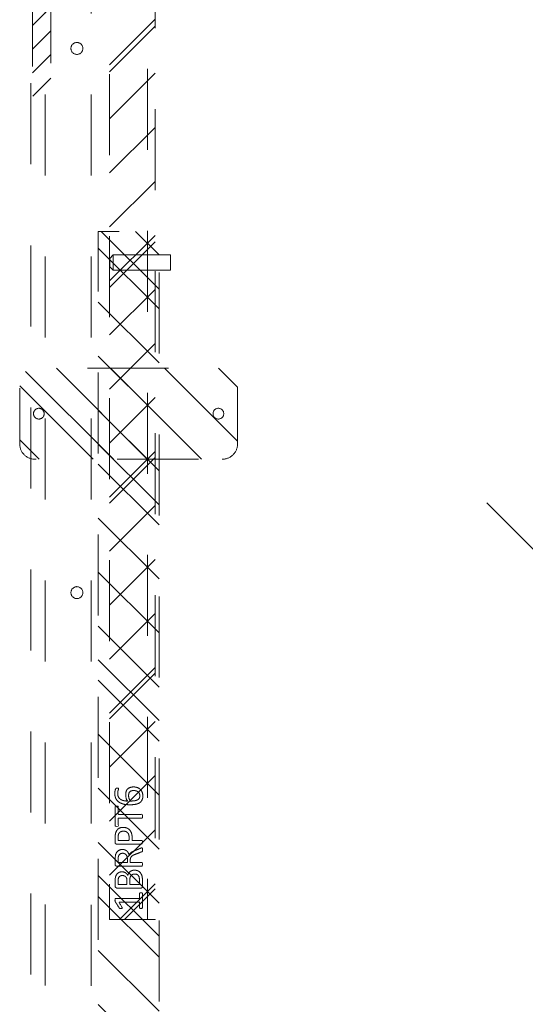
# Model space of a CAD drawing. Header units: inches. Extents: x -407.5 to -311.5, y -87.6 to -3.7.
# Tile 11 of 42: x -353.2 to -344.9, y -61.9 to -45.7. Entities that reach past the tile are written whole.
import ezdxf

# ---------------------------------------------------------------- set-up
doc = ezdxf.new("R2010")
doc.units = ezdxf.units.IN
doc.header["$LTSCALE"] = 32
doc.header["$MEASUREMENT"] = 0
doc.linetypes.add('Dash Style-1', pattern=[0.083328, 0.041656, -0.041672])
for name, color, linetype, lineweight in [('DashLine', 7, 'Dash Style-1', 13), ('DashLineFill', 7, 'Dash Style-1', 13), ('Drawing', 7, 'Continuous', 18), ('Metal-DeskStructure', 7, 'Continuous', 13), ('None', 7, 'Continuous', 18), ('SolidLine', 7, 'Continuous', 15)]:
    doc.layers.add(name, color=color, linetype=linetype, lineweight=lineweight)
doc.layers.add('Electrical', color=1, linetype='Dash Style-1', lineweight=15, true_color=0xff0000)
pattern_1 = [(45, (0, 0), (-1.61302, 1.93572), []), (45, (-1.0608, 1.0608), (-0.472346, 0.416761), [])]

# ---------------------------------------------------------------- blocks, each defined once
blk = doc.blocks.new('Group-5')
at = {"layer": 'SolidLine'}
for p, q in [((24.217, -42.594), (24.217, -30.594)), ((24.217, -30.594), (25.217, -31.594)), ((24.217, -42.594), (23.217, -41.594))]:
    blk.add_line(p, q, dxfattribs=at)
blk = doc.blocks.new('Group-6')
at = {"layer": 'SolidLine'}
blk.add_blockref('Group-5', (0, 0), dxfattribs=at)
blk = doc.blocks.new('Group-18')
at = {"layer": 'DashLine'}
for p, q in [((19.836, 0.255), (19.892, 0.311)), ((19.84, 0.255), (19.836, 0.255)), ((19.836, -0.689), (19.836, 0.255)), ((19.852, 0.255), (19.84, 0.255)), ((19.872, 0.255), (19.852, 0.255)), ((19.898, 0.255), (19.872, 0.255)), ((19.901, 0.311), (19.892, 0.311)), ((19.928, 0.255), (19.898, 0.255)), ((19.912, 0.311), (19.901, 0.311)), ((19.926, 0.311), (19.912, 0.311)), ((19.943, 0.311), (19.926, 0.311)), ((19.961, 0.255), (19.928, 0.255)), ((19.978, 0.311), (19.943, 0.311)), ((19.993, 0.255), (19.961, 0.255)), ((19.995, 0.311), (19.978, 0.311)), ((20.023, 0.255), (19.993, 0.255)), ((20.009, 0.311), (19.995, 0.311)), ((20.02, 0.311), (20.009, 0.311)), ((20.027, 0.311), (20.02, 0.311)), ((20.049, 0.255), (20.023, 0.255)), ((20.029, 0.311), (20.027, 0.311)), ((20.029, 0.311), (20.086, 0.255)), ((20.069, 0.255), (20.049, 0.255)), ((20.081, 0.255), (20.069, 0.255)), ((20.086, 0.255), (20.081, 0.255)), ((20.086, 0.255), (20.086, -0.689)), ((20.086, -0.689), (19.836, -0.689))]:
    blk.add_line(p, q, dxfattribs=at)
blk = doc.blocks.new('Group-19')
at = {"layer": 'Metal-DeskStructure', "color": 7}
for points, knots in [([(9.589, -0.203), (9.589, -0.21), (9.586, -0.224), (9.578, -0.227), (9.459, -0.227), (9.34, -0.227), (9.336, -0.225), (9.333, -0.219), (9.331, -0.21), (9.331, -0.197), (9.333, -0.188), (9.334, -0.182), (9.34, -0.179), (9.389, -0.179), (9.436, -0.179), (9.436, -0.009), (9.436, 0.161), (9.393, 0.135), (9.349, 0.109), (9.344, 0.107), (9.334, 0.106), (9.331, 0.109), (9.329, 0.12), (9.329, 0.133), (9.329, 0.143), (9.331, 0.148), (9.334, 0.152), (9.338, 0.154), (9.39, 0.187), (9.441, 0.22), (9.443, 0.222), (9.447, 0.222), (9.453, 0.224), (9.47, 0.224), (9.488, 0.224), (9.493, 0.22), (9.495, 0.216), (9.495, 0.018), (9.495, -0.179), (9.536, -0.179), (9.58, -0.179), (9.584, -0.182), (9.587, -0.188), (9.589, -0.197), (9.589, -0.203)], [0, 0, 0, 0.00261, 0.007831, 0.010441, 0.176195, 0.178805, 0.181415, 0.184026, 0.186636, 0.188594, 0.190551, 0.192509, 0.194467, 0.244389, 0.244389, 0.424498, 0.424498, 0.47805, 0.47805, 0.484241, 0.490432, 0.496622, 0.502813, 0.507071, 0.510941, 0.514811, 0.518682, 0.518682, 0.576295, 0.576295, 0.578743, 0.58119, 0.583638, 0.590247, 0.593184, 0.596122, 0.599059, 0.911881, 0.911881, 0.976501, 0.982376, 0.988251, 0.994125, 1, 1, 1]), ([(9.96, -0.097), (9.96, -0.119), (9.949, -0.155), (9.931, -0.184), (9.903, -0.204), (9.853, -0.227), (9.746, -0.227), (9.68, -0.227), (9.665, -0.215), (9.665, -0.002), (9.665, 0.211), (9.68, 0.222), (9.738, 0.222), (9.829, 0.222), (9.881, 0.205), (9.914, 0.178), (9.933, 0.135), (9.933, 0.093), (9.925, 0.063), (9.91, 0.039), (9.886, 0.019), (9.873, 0.013), (9.892, 0.01), (9.923, -0.009), (9.947, -0.036), (9.96, -0.075), (9.96, -0.097)], [0, 0, 0, 0.031455, 0.06291, 0.094366, 0.125821, 0.188731, 0.266159, 0.275837, 0.285516, 0.435531, 0.44521, 0.454888, 0.521427, 0.574659, 0.627891, 0.681123, 0.734355, 0.762747, 0.791139, 0.819531, 0.847924, 0.847924, 0.885943, 0.923962, 0.961981, 1, 1, 1]), ([(9.872, 0.102), (9.872, 0.119), (9.862, 0.144), (9.842, 0.163), (9.811, 0.172), (9.755, 0.172), (9.724, 0.172), (9.724, 0.1), (9.724, 0.028), (9.758, 0.028), (9.814, 0.028), (9.844, 0.039), (9.862, 0.06), (9.872, 0.087), (9.872, 0.102)], [0, 0, 0, 0.074499, 0.148998, 0.223496, 0.297995, 0.395417, 0.395417, 0.61891, 0.61891, 0.724928, 0.793696, 0.862464, 0.931232, 1, 1, 1]), ([(10.327, -0.217), (10.327, -0.221), (10.325, -0.225), (10.317, -0.227), (10.304, -0.228), (10.286, -0.228), (10.275, -0.227), (10.267, -0.225), (10.264, -0.219), (10.262, -0.214), (10.242, -0.161), (10.221, -0.108), (10.214, -0.09), (10.199, -0.06), (10.177, -0.038), (10.148, -0.027), (10.108, -0.027), (10.088, -0.027), (10.088, -0.122), (10.088, -0.221), (10.085, -0.225), (10.077, -0.227), (10.066, -0.228), (10.05, -0.228), (10.039, -0.227), (10.031, -0.225), (10.028, -0.221), (10.028, -0.01), (10.028, 0.211), (10.042, 0.222), (10.098, 0.222), (10.162, 0.222), (10.184, 0.22), (10.194, 0.218), (10.219, 0.215), (10.26, 0.194), (10.286, 0.165), (10.301, 0.126), (10.301, 0.082), (10.288, 0.045), (10.266, 0.017), (10.232, -0.001), (10.214, -0.009), (10.225, -0.014), (10.243, -0.029), (10.258, -0.049), (10.271, -0.077), (10.279, -0.094), (10.299, -0.143), (10.319, -0.191), (10.325, -0.204), (10.327, -0.215), (10.327, -0.217)], [0, 0, 0, 0.004018, 0.008035, 0.012053, 0.01607, 0.020088, 0.024105, 0.028123, 0.03214, 0.03214, 0.070951, 0.070951, 0.084634, 0.098317, 0.112001, 0.125684, 0.138745, 0.138745, 0.202807, 0.205295, 0.207782, 0.21027, 0.212758, 0.214748, 0.216739, 0.218729, 0.220719, 0.332671, 0.339637, 0.346603, 0.391882, 0.407555, 0.423229, 0.423229, 0.466696, 0.510164, 0.553631, 0.597099, 0.640566, 0.684033, 0.727501, 0.770968, 0.770968, 0.798042, 0.825115, 0.852188, 0.879262, 0.879262, 0.958132, 0.958132, 0.979066, 1, 1, 1]), ([(10.238, 0.096), (10.238, 0.124), (10.214, 0.159), (10.186, 0.168), (10.177, 0.17), (10.155, 0.172), (10.113, 0.172), (10.088, 0.172), (10.088, 0.096), (10.088, 0.021), (10.117, 0.021), (10.17, 0.021), (10.203, 0.032), (10.227, 0.054), (10.238, 0.082), (10.238, 0.096)], [0, 0, 0, 0.142515, 0.285031, 0.285031, 0.330993, 0.376955, 0.445899, 0.445899, 0.655281, 0.655281, 0.734439, 0.800829, 0.867219, 0.93361, 1, 1, 1]), ([(10.665, 0.091), (10.665, 0.056), (10.642, 0.002), (10.602, -0.035), (10.543, -0.057), (10.475, -0.057), (10.45, -0.057), (10.45, -0.137), (10.45, -0.221), (10.447, -0.225), (10.439, -0.227), (10.428, -0.228), (10.412, -0.228), (10.401, -0.227), (10.393, -0.225), (10.39, -0.221), (10.39, -0.011), (10.39, 0.209), (10.404, 0.222), (10.462, 0.222), (10.524, 0.222), (10.55, 0.218), (10.587, 0.211), (10.624, 0.189), (10.652, 0.157), (10.665, 0.115), (10.665, 0.091)], [0, 0, 0, 0.066268, 0.132535, 0.198803, 0.26507, 0.303966, 0.303966, 0.429297, 0.43506, 0.440822, 0.446584, 0.452347, 0.456957, 0.461567, 0.466177, 0.470786, 0.728938, 0.745073, 0.761208, 0.845107, 0.870922, 0.896738, 0.922553, 0.948369, 0.974184, 1, 1, 1]), ([(10.602, 0.085), (10.602, 0.113), (10.581, 0.15), (10.552, 0.167), (10.521, 0.172), (10.477, 0.172), (10.45, 0.172), (10.45, 0.083), (10.45, -0.007), (10.477, -0.007), (10.53, -0.007), (10.567, 0.006), (10.591, 0.032), (10.602, 0.065), (10.602, 0.085)], [0, 0, 0, 0.053098, 0.106195, 0.159293, 0.212391, 0.297937, 0.297937, 0.584068, 0.584068, 0.669615, 0.752211, 0.834807, 0.917404, 1, 1, 1]), ([(11.014, 0.196), (11.014, 0.19), (11.014, 0.179), (11.011, 0.174), (11.005, 0.17), (10.941, 0.17), (10.878, 0.17), (10.878, -0.024), (10.878, -0.221), (10.874, -0.225), (10.867, -0.227), (10.856, -0.228), (10.839, -0.228), (10.828, -0.227), (10.821, -0.225), (10.817, -0.221), (10.817, -0.024), (10.817, 0.17), (10.754, 0.17), (10.69, 0.17), (10.684, 0.174), (10.682, 0.179), (10.68, 0.189), (10.68, 0.202), (10.682, 0.213), (10.684, 0.218), (10.69, 0.222), (10.847, 0.222), (11.005, 0.222), (11.011, 0.218), (11.014, 0.213), (11.014, 0.202), (11.014, 0.196)], [0, 0, 0, 0.003046, 0.005389, 0.007733, 0.010076, 0.089744, 0.089744, 0.335779, 0.340465, 0.345152, 0.349838, 0.354524, 0.360382, 0.36624, 0.372099, 0.377957, 0.6855, 0.6855, 0.785085, 0.788014, 0.790943, 0.793872, 0.796801, 0.798998, 0.801195, 0.803391, 0.805588, 0.991213, 0.99341, 0.995606, 0.997803, 1, 1, 1]), ([(11.33, -0.081), (11.33, -0.11), (11.313, -0.166), (11.275, -0.208), (11.218, -0.234), (11.151, -0.234), (11.109, -0.219), (11.075, -0.193), (11.055, -0.156), (11.042, -0.108), (11.037, -0.051), (11.037, 0.01), (11.045, 0.098), (11.086, 0.17), (11.127, 0.207), (11.184, 0.227), (11.236, 0.227), (11.262, 0.224), (11.284, 0.22), (11.299, 0.213), (11.304, 0.209), (11.306, 0.205), (11.308, 0.2), (11.308, 0.186), (11.308, 0.167), (11.302, 0.165), (11.295, 0.165), (11.282, 0.17), (11.264, 0.176), (11.236, 0.179), (11.186, 0.179), (11.14, 0.154), (11.11, 0.109), (11.098, 0.05), (11.096, 0.019), (11.105, 0.024), (11.127, 0.036), (11.155, 0.043), (11.184, 0.048), (11.238, 0.048), (11.288, 0.028), (11.317, -0.007), (11.33, -0.053), (11.33, -0.081)], [0, 0, 0, 0.047284, 0.094569, 0.141853, 0.189137, 0.222912, 0.256686, 0.290461, 0.324235, 0.35801, 0.391784, 0.42357, 0.487141, 0.518927, 0.550713, 0.582499, 0.593093, 0.603687, 0.61428, 0.624874, 0.635468, 0.646062, 0.656655, 0.684464, 0.710949, 0.724191, 0.737433, 0.750675, 0.763918, 0.77716, 0.803647, 0.830135, 0.856622, 0.883109, 0.883109, 0.892179, 0.901248, 0.910318, 0.919387, 0.93954, 0.959693, 0.979847, 1, 1, 1]), ([(11.271, -0.086), (11.271, -0.068), (11.264, -0.035), (11.243, -0.011), (11.214, 0), (11.177, 0), (11.151, -0.003), (11.127, -0.011), (11.107, -0.022), (11.098, -0.029), (11.098, -0.073), (11.109, -0.132), (11.131, -0.169), (11.162, -0.184), (11.206, -0.184), (11.24, -0.167), (11.26, -0.14), (11.271, -0.105), (11.271, -0.086)], [0, 0, 0, 0.044843, 0.089687, 0.13453, 0.179374, 0.20352, 0.227667, 0.251813, 0.27596, 0.27596, 0.366465, 0.45697, 0.547475, 0.63798, 0.728485, 0.81899, 0.909495, 1, 1, 1]), ([(9.897, -0.101), (9.897, -0.081), (9.885, -0.051), (9.861, -0.031), (9.824, -0.02), (9.76, -0.02), (9.724, -0.02), (9.724, -0.098), (9.724, -0.177), (9.767, -0.177), (9.851, -0.177), (9.885, -0.149), (9.897, -0.119), (9.897, -0.101)], [0, 0, 0, 0.079156, 0.158312, 0.237468, 0.316624, 0.419526, 0.419526, 0.643799, 0.643799, 0.767809, 0.883905, 0.941952, 1, 1, 1])]:
    blk.add_open_spline(points, degree=2, knots=knots, dxfattribs=at)
blk = doc.blocks.new('1BRPT6-LeftBeam (2D)')
at = {"layer": 'DashLineFill', "linetype": 'Continuous', "lineweight": 13}
h = blk.add_hatch(dxfattribs=at)
h.set_pattern_fill('Steel', color=253, style=0, pattern_type=2)
h.set_pattern_definition(pattern_1)
edge = h.paths.add_edge_path()
edge.add_arc((16.974, -1.541), 0.25, 180, 270)
edge.add_line((16.974, -1.791), (17.97, -1.791))
edge.add_arc((17.97, -1.541), 0.25, 270, 360)
edge.add_line((18.22, -1.541), (18.22, 1.541))
edge.add_arc((17.97, 1.541), 0.25, 0, 90)
edge.add_line((17.97, 1.791), (16.974, 1.791))
edge.add_arc((16.974, 1.541), 0.25, 90, 180)
edge.add_line((16.724, 1.541), (16.724, -1.541))
h = blk.add_hatch(dxfattribs=at)
h.set_pattern_fill('Steel', color=253, style=0, pattern_type=2)
h.set_pattern_definition(pattern_1)
h.paths.add_polyline_path([(-1.85, 0.5), (20.472, 0.5), (20.472, -0.5), (-1.85, -0.5)])
at = {"layer": 'DashLineFill', "flags": 128}
blk.add_lwpolyline([(16.724, -1.541, 0.414214), (16.974, -1.791), (17.97, -1.791, 0.414214), (18.22, -1.541), (18.22, 1.541, 0.414214), (17.97, 1.791), (16.974, 1.791, 0.414214), (16.724, 1.541)], format="xyb", close=True, dxfattribs=at)
blk.add_lwpolyline([(-1.85, 0.5), (20.472, 0.5), (20.472, -0.5), (-1.85, -0.5)], close=True, dxfattribs=at)
at = {"layer": 'SolidLine', "flags": 128}
for points in [[(17.561, 1.476), (17.561, 1.468), (17.559, 1.459), (17.557, 1.451), (17.554, 1.442), (17.551, 1.435), (17.546, 1.427), (17.541, 1.42), (17.535, 1.414), (17.529, 1.408), (17.522, 1.403), (17.514, 1.398), (17.506, 1.395), (17.498, 1.392), (17.49, 1.389), (17.481, 1.388), (17.472, 1.388), (17.464, 1.388), (17.455, 1.389), (17.447, 1.392), (17.439, 1.395), (17.431, 1.398), (17.423, 1.403), (17.416, 1.408), (17.41, 1.414), (17.404, 1.42), (17.399, 1.427), (17.394, 1.435), (17.391, 1.442), (17.388, 1.451), (17.386, 1.459), (17.384, 1.468), (17.384, 1.476), (17.384, 1.485), (17.386, 1.494), (17.388, 1.502), (17.391, 1.51), (17.394, 1.518), (17.399, 1.526), (17.404, 1.533), (17.41, 1.539), (17.416, 1.545), (17.423, 1.55), (17.431, 1.555), (17.439, 1.558), (17.447, 1.561), (17.455, 1.563), (17.464, 1.565), (17.472, 1.565), (17.481, 1.565), (17.49, 1.563), (17.498, 1.561), (17.506, 1.558), (17.514, 1.555), (17.522, 1.55), (17.529, 1.545), (17.535, 1.539), (17.541, 1.533), (17.546, 1.526), (17.551, 1.518), (17.554, 1.51), (17.557, 1.502), (17.559, 1.494), (17.561, 1.485)], [(17.561, -1.476), (17.561, -1.485), (17.559, -1.494), (17.557, -1.502), (17.554, -1.51), (17.551, -1.518), (17.546, -1.526), (17.541, -1.533), (17.535, -1.539), (17.529, -1.545), (17.522, -1.55), (17.514, -1.555), (17.506, -1.558), (17.498, -1.561), (17.49, -1.563), (17.481, -1.565), (17.472, -1.565), (17.464, -1.565), (17.455, -1.563), (17.447, -1.561), (17.439, -1.558), (17.431, -1.555), (17.423, -1.55), (17.416, -1.545), (17.41, -1.539), (17.404, -1.533), (17.399, -1.526), (17.394, -1.518), (17.391, -1.51), (17.388, -1.502), (17.386, -1.494), (17.384, -1.485), (17.384, -1.476), (17.384, -1.468), (17.386, -1.459), (17.388, -1.451), (17.391, -1.442), (17.394, -1.435), (17.399, -1.427), (17.404, -1.42), (17.41, -1.414), (17.416, -1.408), (17.423, -1.403), (17.431, -1.398), (17.439, -1.395), (17.447, -1.392), (17.455, -1.389), (17.464, -1.388), (17.472, -1.388), (17.481, -1.388), (17.49, -1.389), (17.498, -1.392), (17.506, -1.395), (17.514, -1.398), (17.522, -1.403), (17.529, -1.408), (17.535, -1.414), (17.541, -1.42), (17.546, -1.427), (17.551, -1.435), (17.554, -1.442), (17.557, -1.451), (17.559, -1.459), (17.561, -1.468)]]:
    blk.add_lwpolyline(points, close=True, dxfattribs=at)
at = {"layer": 'DashLine', "color": 7}
blk.add_blockref('Group-18', (0, 0), dxfattribs=at)
at = {"layer": 'Metal-DeskStructure', "color": 7}
blk.add_blockref('Group-19', (0, 0), dxfattribs=at)
blk = doc.blocks.new('1BRPT7-CChannel-762 (2D)')
at = {"layer": 'DashLineFill', "linetype": 'Continuous', "lineweight": 13}
h = blk.add_hatch(dxfattribs=at)
h.set_pattern_fill('Steel', color=253, style=0, pattern_type=2)
h.set_pattern_definition(pattern_1)
h.paths.add_polyline_path([(-0.313, 0.417), (-0.313, 15), (0.437, 15), (0.437, -15), (-0.313, -15), (-0.313, -0.417)])
at = {"layer": 'DashLine'}
blk.add_line((0.311, 15), (0.311, -15), dxfattribs=at)
at = {"layer": 'DashLineFill', "flags": 128}
blk.add_lwpolyline([(-0.313, 0.417), (-0.313, 15), (0.437, 15), (0.437, -15), (-0.313, -15), (-0.313, -0.417)], dxfattribs=at)
blk = doc.blocks.new('1BRPXC_Power_Pantry_42x12 (2D)')
at = {"layer": 'Electrical', "linetype": 'Continuous', "lineweight": 5, "true_color": 0xdd0000}
h = blk.add_hatch(dxfattribs=at)
h.set_pattern_fill('ElectricalHatch', color=12, style=0, pattern_type=2)
h.set_pattern_definition([(45, (0, 0), (-0.333333, -0.722222), [])])
h.paths.add_polyline_path([(6.533, 0.787), (6.836, 0.787), (6.836, -0.787), (6.533, -0.787)])
at = {"layer": 'DashLine'}
for p, q in [((6.506, 18.091), (6.506, -18.111)), ((6.742, -18.09), (6.742, 18.09)), ((7.5, -18.091), (7.5, 18.091))]:
    blk.add_line(p, q, dxfattribs=at)
at = {"layer": 'DashLine', "flags": 128}
for points in [[(7.264, 0.098), (7.273, 0.098), (7.283, 0.097), (7.292, 0.094), (7.301, 0.091), (7.31, 0.087), (7.318, 0.082), (7.326, 0.076), (7.333, 0.07), (7.34, 0.062), (7.346, 0.055), (7.351, 0.046), (7.355, 0.038), (7.358, 0.029), (7.36, 0.019), (7.362, 0.01), (7.362, 0), (7.362, -0.01), (7.36, -0.019), (7.358, -0.029), (7.355, -0.038), (7.351, -0.046), (7.346, -0.055), (7.34, -0.062), (7.333, -0.07), (7.326, -0.076), (7.318, -0.082), (7.31, -0.087), (7.301, -0.091), (7.292, -0.094), (7.283, -0.097), (7.273, -0.098), (7.264, -0.098), (7.254, -0.098), (7.245, -0.097), (7.235, -0.094), (7.226, -0.091), (7.217, -0.087), (7.209, -0.082), (7.201, -0.076), (7.194, -0.07), (7.188, -0.062), (7.182, -0.055), (7.177, -0.046), (7.173, -0.038), (7.17, -0.029), (7.167, -0.019), (7.166, -0.01), (7.165, 0), (7.166, 0.01), (7.167, 0.019), (7.17, 0.029), (7.173, 0.038), (7.177, 0.046), (7.182, 0.055), (7.188, 0.062), (7.194, 0.07), (7.201, 0.076), (7.209, 0.082), (7.217, 0.087), (7.226, 0.091), (7.235, 0.094), (7.245, 0.097), (7.254, 0.098)], [(7.264, -8.858), (7.273, -8.859), (7.283, -8.86), (7.292, -8.863), (7.301, -8.866), (7.31, -8.87), (7.318, -8.875), (7.326, -8.881), (7.333, -8.887), (7.34, -8.894), (7.346, -8.902), (7.351, -8.91), (7.355, -8.919), (7.358, -8.928), (7.36, -8.937), (7.362, -8.947), (7.362, -8.957), (7.362, -8.966), (7.36, -8.976), (7.358, -8.985), (7.355, -8.994), (7.351, -9.003), (7.346, -9.011), (7.34, -9.019), (7.333, -9.026), (7.326, -9.033), (7.318, -9.039), (7.31, -9.043), (7.301, -9.048), (7.292, -9.051), (7.283, -9.053), (7.273, -9.055), (7.264, -9.055), (7.254, -9.055), (7.245, -9.053), (7.235, -9.051), (7.226, -9.048), (7.217, -9.043), (7.209, -9.039), (7.201, -9.033), (7.194, -9.026), (7.188, -9.019), (7.182, -9.011), (7.177, -9.003), (7.173, -8.994), (7.17, -8.985), (7.167, -8.976), (7.166, -8.966), (7.165, -8.957), (7.166, -8.947), (7.167, -8.937), (7.17, -8.928), (7.173, -8.919), (7.177, -8.91), (7.182, -8.902), (7.188, -8.894), (7.194, -8.887), (7.201, -8.881), (7.209, -8.875), (7.217, -8.87), (7.226, -8.866), (7.235, -8.863), (7.245, -8.86), (7.254, -8.859)]]:
    blk.add_lwpolyline(points, close=True, dxfattribs=at)
at = {"layer": 'Electrical', "flags": 128}
blk.add_lwpolyline([(6.533, 0.787), (6.836, 0.787), (6.836, -0.787), (6.533, -0.787)], close=True, dxfattribs=at)
blk = doc.blocks.new('Group-43')
at = {"layer": 'None'}
blk.add_blockref('Group-6', (0, 0), dxfattribs=at)
at = {"layer": 'SolidLine', "color": 7}
for name, p in [('1BRPXC_Power_Pantry_42x12 (2D)', (9.213, -34.114)), ('1BRPT7-CChannel-762 (2D)', (17.327, -33.449))]:
    blk.add_blockref(name, p, dxfattribs=at)
at = {"layer": 'SolidLine', "color": 7, "rotation": 90}
blk.add_blockref('1BRPT6-LeftBeam (2D)', (17.327, -57.598), dxfattribs=at)
blk = doc.blocks.new('SL Huddle Table (2D)')
at = {"layer": 'None'}
blk.add_blockref('Group-43', (0, 0), dxfattribs=at)
at = {"layer": 'Drawing', "color": 0, "flags": 1}
for tag in ['Tag', 'Catalog', 'FinishGroup', 'Discount', 'Option1', 'Option2', 'Option3', 'Option4', 'Option5', 'Option6', 'Option7', 'Option8', 'Option9', 'Option10', 'Option11', 'Option12', 'Custom', 'Item1', 'Item2', 'Item3', 'Item4', 'Item5', 'Item6', 'Item7', 'Item8', 'Item9', 'Item10', 'Item11', 'Item12', 'Item13', 'Item14', 'Item15', 'Item16', 'Item17', 'Item18', 'Item19', 'Item20', 'Item21', 'Item22', 'Item23', 'Item24', 'Item25']:
    blk.add_attdef(tag, (-21.063, -72.638), '', height=0.00709, dxfattribs=at)

msp = doc.modelspace()

# ---------------------------------------------------------------- block references
at = {"layer": 'Drawing'}
msp.add_blockref('SL Huddle Table (2D)', (-368.731, -12.025), dxfattribs=at)

doc.saveas('drawing.dxf')
